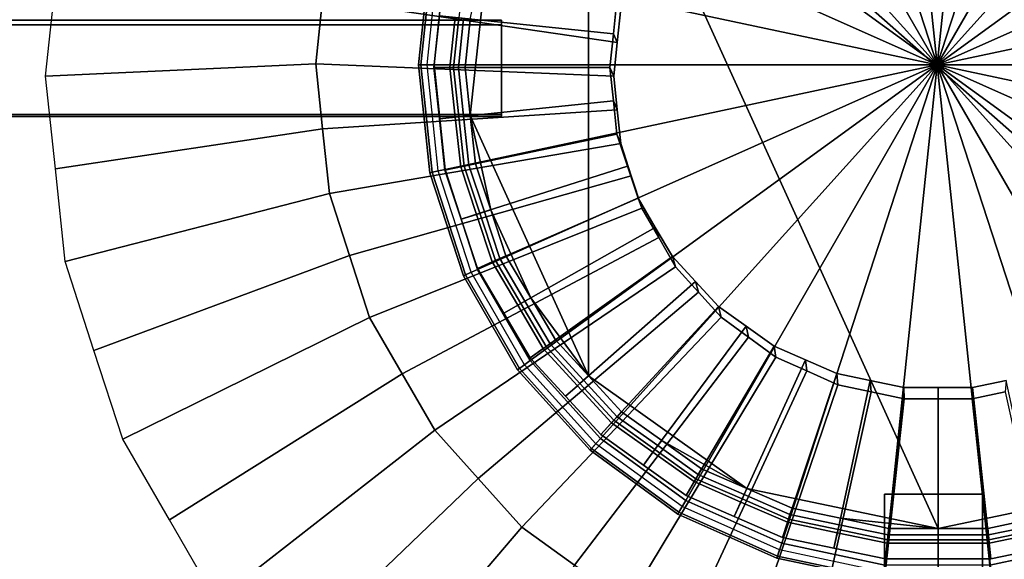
# Model space of a CAD drawing. Extents: x -11.5 to 11.5, y -9.9 to 10.6.
# Tile 4 of 33: x -8.7 to -5.9, y -4.2 to -2.7. Entities that reach past the tile are written whole.
import ezdxf

# ---------------------------------------------------------------- set-up
doc = ezdxf.new("R2010")
doc.units = 0
for name, color, linetype in [('CAST_IRON_-_PLATES_4', 27, 'CONTINUOUS'), ('GALVANIZED_METAL', 252, 'CONTINUOUS'), ('STAINLESS_STEEL', 251, 'CONTINUOUS')]:
    doc.layers.add(name, color=color, linetype=linetype)

msp = doc.modelspace()

# ---------------------------------------------------------------- linework, layer by layer
at = {"layer": 'CAST_IRON_-_PLATES_4'}
for points in [[(-6.2402, -1.3946, 1.5492), (-6.0935, -2.7907, 1.5492), (-6.5273, -1.4556, 1.5492)], [(-5.9468, -1.3946, 1.5492), (-6.0935, -2.7907, 1.5492), (-6.2402, -1.3946, 1.5492)], [(-5.6597, -1.4556, 1.5492), (-6.0935, -2.7907, 1.5492), (-5.9468, -1.3946, 1.5492)], [(-6.5273, -1.4556, 1.5492), (-6.0935, -2.7907, 1.5492), (-6.7954, -1.575, 1.5492)], [(-5.3916, -1.575, 1.5492), (-6.0935, -2.7907, 1.5492), (-5.6597, -1.4556, 1.5492)], [(-6.7954, -1.575, 1.5492), (-6.0935, -2.7907, 1.5492), (-7.0328, -1.7475, 1.5492)], [(-5.1542, -1.7475, 1.5492), (-6.0935, -2.7907, 1.5492), (-5.3916, -1.575, 1.5492)], [(-7.0328, -1.7475, 1.5492), (-6.0935, -2.7907, 1.5492), (-7.2292, -1.9656, 1.5492)], [(-4.9578, -1.9656, 1.5492), (-6.0935, -2.7907, 1.5492), (-5.1542, -1.7475, 1.5492)], [(-7.2292, -1.9656, 1.5492), (-6.0935, -2.7907, 1.5492), (-7.376, -2.2197, 1.5492)], [(-4.8111, -2.2197, 1.5492), (-6.0935, -2.7907, 1.5492), (-4.9578, -1.9656, 1.5492)], [(-7.376, -2.2197, 1.5492), (-6.0935, -2.7907, 1.5492), (-7.4666, -2.4989, 1.5492)], [(-4.7204, -2.4989, 1.5492), (-6.0935, -2.7907, 1.5492), (-4.8111, -2.2197, 1.5492)], [(-7.4859, -2.4948, 1.4209), (-7.5093, -2.4898, 1.4209), (-7.541, -2.7907, 1.4209), (-7.517, -2.7907, 1.4209)], [(-7.5093, -2.4898, 1.4209), (-7.5033, -2.4911, 1.485), (-7.5348, -2.7907, 1.485), (-7.541, -2.7907, 1.4209)], [(-7.5033, -2.4911, 1.485), (-7.4666, -2.4989, 1.5492), (-7.4973, -2.7907, 1.5492), (-7.5348, -2.7907, 1.485)], [(-7.4666, -2.4989, 1.5492), (-6.0935, -2.7907, 1.5492), (-7.4973, -2.7907, 1.5492)], [(-4.6897, -2.7907, 1.5492), (-6.0935, -2.7907, 1.5492), (-4.7204, -2.4989, 1.5492)], [(-9.5014, -2.6662, 1.9375), (-9.5014, -2.9345, 1.9375), (-7.3096, -2.9345, 2.0169), (-7.3096, -2.6662, 2.0169)], [(-9.4563, -2.6786, 2.348), (-9.5014, -2.6662, 1.9375), (-7.3096, -2.6662, 2.0169), (-7.3096, -2.6786, 2.348)], [(-9.4563, -2.6786, 2.348), (-7.3096, -2.6786, 2.348), (-7.3096, -2.9296, 2.348), (-9.4563, -2.9296, 2.348)], [(-7.3096, -2.9345, 2.0169), (-7.3096, -2.9296, 2.348), (-7.3096, -2.6786, 2.348), (-7.3096, -2.6662, 2.0169)], [(-7.517, -2.7907, 1.4209), (-7.541, -2.7907, 1.4209), (-7.5093, -3.0917, 1.4209), (-7.4859, -3.0867, 1.4209)], [(-7.541, -2.7907, 1.4209), (-7.5348, -2.7907, 1.485), (-7.5033, -3.0904, 1.485), (-7.5093, -3.0917, 1.4209)], [(-7.5348, -2.7907, 1.485), (-7.4973, -2.7907, 1.5492), (-7.4666, -3.0826, 1.5492), (-7.5033, -3.0904, 1.485)], [(-7.4973, -2.7907, 1.5492), (-6.0935, -2.7907, 1.5492), (-7.4666, -3.0826, 1.5492)], [(-7.4666, -3.0826, 1.5492), (-6.0935, -2.7907, 1.5492), (-7.376, -3.3617, 1.5492)], [(-7.376, -3.3617, 1.5492), (-6.0935, -2.7907, 1.5492), (-7.2292, -3.6159, 1.5492)], [(-7.2292, -3.6159, 1.5492), (-6.0935, -2.7907, 1.5492), (-7.0328, -3.834, 1.5492)], [(-7.0328, -3.834, 1.5492), (-6.0935, -2.7907, 1.5492), (-6.7954, -4.0065, 1.5492)], [(-6.7954, -4.0065, 1.5492), (-6.0935, -2.7907, 1.5492), (-6.5273, -4.1258, 1.5492)], [(-6.5273, -4.1258, 1.5492), (-6.0935, -2.7907, 1.5492), (-6.2402, -4.1869, 1.5492)], [(-6.2402, -4.1869, 1.5492), (-6.0935, -2.7907, 1.5492), (-5.9468, -4.1869, 1.5492)], [(-4.7204, -3.0826, 1.5492), (-6.0935, -2.7907, 1.5492), (-4.6897, -2.7907, 1.5492)], [(-4.8111, -3.3617, 1.5492), (-6.0935, -2.7907, 1.5492), (-4.7204, -3.0826, 1.5492)], [(-4.9578, -3.6159, 1.5492), (-6.0935, -2.7907, 1.5492), (-4.8111, -3.3617, 1.5492)], [(-5.1542, -3.834, 1.5492), (-6.0935, -2.7907, 1.5492), (-4.9578, -3.6159, 1.5492)], [(-5.3916, -4.0065, 1.5492), (-6.0935, -2.7907, 1.5492), (-5.1542, -3.834, 1.5492)], [(-5.6597, -4.1258, 1.5492), (-6.0935, -2.7907, 1.5492), (-5.3916, -4.0065, 1.5492)], [(-5.9468, -4.1869, 1.5492), (-6.0935, -2.7907, 1.5492), (-5.6597, -4.1258, 1.5492)], [(-7.3096, -2.9345, 2.0169), (-9.5014, -2.9345, 1.9375), (-9.4563, -2.9296, 2.348), (-7.3096, -2.9296, 2.348)], [(-7.4859, -3.0867, 1.4209), (-7.5093, -3.0917, 1.4209), (-7.4158, -3.3795, 1.4209), (-7.394, -3.3697, 1.4209)], [(-7.5093, -3.0917, 1.4209), (-7.5033, -3.0904, 1.485), (-7.4102, -3.377, 1.485), (-7.4158, -3.3795, 1.4209)], [(-7.5033, -3.0904, 1.485), (-7.4666, -3.0826, 1.5492), (-7.376, -3.3617, 1.5492), (-7.4102, -3.377, 1.485)], [(-7.394, -3.3697, 1.4209), (-7.4158, -3.3795, 1.4209), (-7.2645, -3.6415, 1.4209), (-7.2452, -3.6275, 1.4209)], [(-7.4158, -3.3795, 1.4209), (-7.4102, -3.377, 1.485), (-7.2596, -3.6379, 1.485), (-7.2645, -3.6415, 1.4209)], [(-7.4102, -3.377, 1.485), (-7.376, -3.3617, 1.5492), (-7.2292, -3.6159, 1.5492), (-7.2596, -3.6379, 1.485)], [(-7.2596, -3.6379, 1.485), (-7.2292, -3.6159, 1.5492), (-7.0328, -3.834, 1.5492), (-7.0579, -3.8618, 1.485)], [(-7.2452, -3.6275, 1.4209), (-7.2645, -3.6415, 1.4209), (-7.062, -3.8664, 1.4209), (-7.046, -3.8486, 1.4209)], [(-7.2645, -3.6415, 1.4209), (-7.2596, -3.6379, 1.485), (-7.0579, -3.8618, 1.485), (-7.062, -3.8664, 1.4209)], [(-7.0579, -3.8618, 1.485), (-7.0328, -3.834, 1.5492), (-6.7954, -4.0065, 1.5492), (-6.8142, -4.0389, 1.485)], [(-7.046, -3.8486, 1.4209), (-7.062, -3.8664, 1.4209), (-6.8172, -4.0443, 1.4209), (-6.8053, -4.0235, 1.4209)], [(-7.062, -3.8664, 1.4209), (-7.0579, -3.8618, 1.485), (-6.8142, -4.0389, 1.485), (-6.8172, -4.0443, 1.4209)], [(-6.8142, -4.0389, 1.485), (-6.7954, -4.0065, 1.5492), (-6.5273, -4.1258, 1.5492), (-6.5389, -4.1615, 1.485)], [(-5.9672, -3.9893, 2.0627), (-6.2409, -3.9893, 2.0627), (-6.2409, -5.3109, 1.9375), (-5.9672, -5.3109, 1.9375)], [(-5.9672, -3.9893, 2.348), (-5.9672, -5.2496, 2.348), (-6.2409, -5.2496, 2.348), (-6.2409, -3.9893, 2.348)], [(-6.2409, -3.9893, 2.0627), (-6.2409, -3.9893, 2.348), (-6.2409, -5.2496, 2.348), (-6.2409, -5.3109, 1.9375)], [(-6.2409, -3.9893, 2.0627), (-5.9672, -3.9893, 2.0627), (-5.9672, -3.9893, 2.348), (-6.2409, -3.9893, 2.348)], [(-5.9672, -3.9893, 2.348), (-5.9672, -3.9893, 2.0627), (-5.9672, -5.3109, 1.9375), (-5.9672, -5.2496, 2.348)], [(-6.8053, -4.0235, 1.4209), (-6.8172, -4.0443, 1.4209), (-6.5408, -4.1673, 1.4209), (-6.5334, -4.1446, 1.4209)], [(-6.8172, -4.0443, 1.4209), (-6.8142, -4.0389, 1.485), (-6.5389, -4.1615, 1.485), (-6.5408, -4.1673, 1.4209)], [(-6.5334, -4.1446, 1.4209), (-6.5408, -4.1673, 1.4209), (-6.2448, -4.2303, 1.4209), (-6.2423, -4.2065, 1.4209)], [(-6.5389, -4.1615, 1.485), (-6.5273, -4.1258, 1.5492), (-6.2402, -4.1869, 1.5492), (-6.2442, -4.2242, 1.485)], [(-5.9428, -4.2242, 1.485), (-5.9468, -4.1869, 1.5492), (-5.6597, -4.1258, 1.5492), (-5.6481, -4.1615, 1.485)], [(-5.9447, -4.2065, 1.4209), (-5.9422, -4.2303, 1.4209), (-5.6462, -4.1673, 1.4209), (-5.6536, -4.1446, 1.4209)], [(-6.5408, -4.1673, 1.4209), (-6.5389, -4.1615, 1.485), (-6.2442, -4.2242, 1.485), (-6.2448, -4.2303, 1.4209)], [(-5.9422, -4.2303, 1.4209), (-5.9428, -4.2242, 1.485), (-5.6481, -4.1615, 1.485), (-5.6462, -4.1673, 1.4209)]]:
    msp.add_3dface(points, dxfattribs=at)
at = {"layer": 'GALVANIZED_METAL'}
msp.add_3dface([(-10.8114, 9.0054, -1.7317), (-10.8114, -8.9641, -1.7317), (10.8114, -9.2996, -1.7317), (10.8114, 9.0054, -1.7317)], dxfattribs=at)
at = {"layer": 'STAINLESS_STEEL'}
for points in [[(-0.5073, -5.2258, 0.249), (-1.0791, -5.7841, 0.249), (-10.3961, 9.5221, 0.249), (-0.5073, 9.5216, 0.249)], [(-1.0791, -5.7841, 0.249), (-10.3961, -5.7841, 0.249), (-10.3961, 9.5221, 0.249)], [(-4.9536, -3.4411, 1.4038), (-6.6248, -1.6221, 1.4038), (-6.0908, -1.5109, 1.4038), (-5.5567, -1.6221, 1.4038)], [(-4.9536, -3.4411, 1.4038), (-5.115, -3.6587, 1.4038), (-7.0665, -1.9366, 1.4038), (-6.6248, -1.6221, 1.4038)], [(-7.3966, -2.9322, 1.4038), (-7.3395, -2.4, 1.4038), (-7.0665, -1.9366, 1.4038), (-7.0665, -3.6587, 1.4038)], [(-6.6248, -3.9732, 1.4038), (-7.0665, -3.6587, 1.4038), (-7.0665, -1.9366, 1.4038), (-6.0908, -4.0845, 1.4038)], [(-5.5567, -3.9732, 1.4038), (-6.0908, -4.0845, 1.4038), (-7.0665, -1.9366, 1.4038), (-5.115, -3.6587, 1.4038)], [(-7.3966, -2.6632, 1.4038), (-7.3395, -2.4, 1.4038), (-7.3966, -2.9322, 1.4038), (-7.411, -2.7977, 1.4038)], [(-6.9865, -2.728, 0.6659), (-7.8087, -2.6074, 0.6659), (-7.7897, -2.4266, 0.6659), (-6.9767, -2.6338, 0.6659)], [(-7.4286, -2.6599, 0.8215), (-6.9973, -2.7043, 0.804), (-6.9873, -2.6109, 0.804), (-7.4139, -2.5221, 0.8215)], [(-7.8087, -2.6074, 0.6659), (-7.8277, -2.7882, 0.6659), (-8.5815, -2.8221, 0.2626), (-8.5543, -2.5632, 0.2626)], [(-6.9964, -2.8221, 0.6659), (-7.8277, -2.7882, 0.6659), (-7.8087, -2.6074, 0.6659), (-6.9865, -2.728, 0.6659)], [(-6.9973, -2.7043, 0.804), (-6.9973, -2.7043, 0.6733), (-6.9873, -2.6109, 0.6733), (-6.9873, -2.6109, 0.804)], [(-6.9973, -2.7043, 0.6733), (-6.9865, -2.728, 0.6659), (-6.9767, -2.6338, 0.6659), (-6.9873, -2.6109, 0.6733)], [(-7.4982, -2.7977, 0.8759), (-7.4829, -2.6543, 0.8759), (-7.4383, -2.6589, 1.1743), (-7.4532, -2.7977, 1.1743)], [(-7.4434, -2.7977, 0.8215), (-7.4286, -2.6599, 0.8215), (-7.4829, -2.6543, 0.8759), (-7.4982, -2.7977, 0.8759)], [(-7.4532, -2.7977, 1.1743), (-7.4383, -2.6589, 1.1743), (-7.4151, -2.6613, 1.1743), (-7.4298, -2.7977, 1.1743)], [(-7.4434, -2.7977, 0.8215), (-7.0073, -2.7977, 0.804), (-6.9973, -2.7043, 0.804), (-7.4286, -2.6599, 0.8215)], [(-7.4298, -2.7977, 1.1743), (-7.4151, -2.6613, 1.1743), (-7.4151, -2.6613, 1.2409), (-7.4298, -2.7977, 1.2409)], [(-7.411, -2.7977, 1.4038), (-7.4298, -2.7977, 1.2409), (-7.4151, -2.6613, 1.2409), (-7.3966, -2.6632, 1.4038)], [(-7.0073, -2.7977, 0.804), (-7.0073, -2.7977, 0.6733), (-6.9973, -2.7043, 0.6733), (-6.9973, -2.7043, 0.804)], [(-7.0073, -2.7977, 0.6733), (-6.9964, -2.8221, 0.6659), (-6.9865, -2.728, 0.6659), (-6.9973, -2.7043, 0.6733)], [(-8.5815, -2.8221, 0.2626), (-7.8277, -2.7882, 0.6659), (-7.8087, -2.969, 0.6659), (-8.5543, -3.0811, 0.2626)], [(-6.9865, -2.9163, 0.6659), (-7.8087, -2.969, 0.6659), (-7.8277, -2.7882, 0.6659), (-6.9964, -2.8221, 0.6659)], [(-7.4829, -2.9411, 0.8759), (-7.4982, -2.7977, 0.8759), (-7.4532, -2.7977, 1.1743), (-7.4383, -2.9365, 1.1743)], [(-7.4286, -2.9355, 0.8215), (-7.4434, -2.7977, 0.8215), (-7.4982, -2.7977, 0.8759), (-7.4829, -2.9411, 0.8759)], [(-7.4383, -2.9365, 1.1743), (-7.4532, -2.7977, 1.1743), (-7.4298, -2.7977, 1.1743), (-7.4151, -2.9341, 1.1743)], [(-7.4286, -2.9355, 0.8215), (-6.9973, -2.8911, 0.804), (-7.0073, -2.7977, 0.804), (-7.4434, -2.7977, 0.8215)], [(-7.4151, -2.9341, 1.1743), (-7.4298, -2.7977, 1.1743), (-7.4298, -2.7977, 1.2409), (-7.4151, -2.9341, 1.2409)], [(-7.3966, -2.9322, 1.4038), (-7.4151, -2.9341, 1.2409), (-7.4298, -2.7977, 1.2409), (-7.411, -2.7977, 1.4038)], [(-6.9973, -2.8911, 0.804), (-6.9973, -2.8911, 0.6733), (-7.0073, -2.7977, 0.6733), (-7.0073, -2.7977, 0.804)], [(-6.9973, -2.8911, 0.6733), (-6.9865, -2.9163, 0.6659), (-6.9964, -2.8221, 0.6659), (-7.0073, -2.7977, 0.6733)], [(-7.4139, -3.0733, 0.8215), (-6.9873, -2.9844, 0.804), (-6.9973, -2.8911, 0.804), (-7.4286, -2.9355, 0.8215)], [(-6.9873, -2.9844, 0.804), (-6.9873, -2.9844, 0.6733), (-6.9973, -2.8911, 0.6733), (-6.9973, -2.8911, 0.804)], [(-6.9873, -2.9844, 0.6733), (-6.9767, -3.0104, 0.6659), (-6.9865, -2.9163, 0.6659), (-6.9973, -2.8911, 0.6733)], [(-6.9767, -3.0104, 0.6659), (-7.7897, -3.1498, 0.6659), (-7.8087, -2.969, 0.6659), (-6.9865, -2.9163, 0.6659)], [(-7.4139, -3.0733, 0.8215), (-7.4286, -2.9355, 0.8215), (-7.4829, -2.9411, 0.8759), (-7.4675, -3.0845, 0.8759)], [(-7.4675, -3.0845, 0.8759), (-7.4829, -2.9411, 0.8759), (-7.4383, -2.9365, 1.1743), (-7.4234, -3.0753, 1.1743)], [(-7.4234, -3.0753, 1.1743), (-7.4383, -2.9365, 1.1743), (-7.4151, -2.9341, 1.1743), (-7.4005, -3.0705, 1.1743)], [(-7.3822, -3.0667, 1.4038), (-7.4005, -3.0705, 1.2409), (-7.4151, -2.9341, 1.2409), (-7.3966, -2.9322, 1.4038)], [(-7.4005, -3.0705, 1.1743), (-7.4151, -2.9341, 1.1743), (-7.4151, -2.9341, 1.2409), (-7.4005, -3.0705, 1.2409)], [(-7.3395, -3.1953, 1.4038), (-7.3822, -3.0667, 1.4038), (-7.3966, -2.9322, 1.4038)], [(-7.3395, -3.1953, 1.4038), (-7.3966, -2.9322, 1.4038), (-7.0665, -3.6587, 1.4038), (-7.2279, -3.4411, 1.4038)], [(-7.8087, -2.969, 0.6659), (-7.7897, -3.1498, 0.6659), (-8.5271, -3.34, 0.2626), (-8.5543, -3.0811, 0.2626)], [(-7.3702, -3.2051, 0.8215), (-6.9577, -3.0737, 0.804), (-6.9873, -2.9844, 0.804), (-7.4139, -3.0733, 0.8215)], [(-6.9577, -3.0737, 0.804), (-6.9577, -3.0737, 0.6733), (-6.9873, -2.9844, 0.6733), (-6.9873, -2.9844, 0.804)], [(-6.9577, -3.0737, 0.6733), (-6.9474, -3.1005, 0.6659), (-6.9767, -3.0104, 0.6659), (-6.9873, -2.9844, 0.6733)], [(-6.9474, -3.1005, 0.6659), (-7.7336, -3.3227, 0.6659), (-7.7897, -3.1498, 0.6659), (-6.9767, -3.0104, 0.6659)], [(-7.3702, -3.2051, 0.8215), (-7.4139, -3.0733, 0.8215), (-7.4675, -3.0845, 0.8759), (-7.422, -3.2216, 0.8759)], [(-7.422, -3.2216, 0.8759), (-7.4675, -3.0845, 0.8759), (-7.4234, -3.0753, 1.1743), (-7.3794, -3.208, 1.1743)], [(-7.3794, -3.208, 1.1743), (-7.4234, -3.0753, 1.1743), (-7.4005, -3.0705, 1.1743), (-7.3573, -3.201, 1.1743)], [(-7.3395, -3.1953, 1.4038), (-7.3573, -3.201, 1.2409), (-7.4005, -3.0705, 1.2409), (-7.3822, -3.0667, 1.4038)], [(-7.3573, -3.201, 1.1743), (-7.4005, -3.0705, 1.1743), (-7.4005, -3.0705, 1.2409), (-7.3573, -3.201, 1.2409)], [(-7.3265, -3.3368, 0.8215), (-6.9281, -3.163, 0.804), (-6.9577, -3.0737, 0.804), (-7.3702, -3.2051, 0.8215)], [(-6.9281, -3.163, 0.804), (-6.9281, -3.163, 0.6733), (-6.9577, -3.0737, 0.6733), (-6.9577, -3.0737, 0.804)], [(-6.9281, -3.163, 0.6733), (-6.9181, -3.1905, 0.6659), (-6.9474, -3.1005, 0.6659), (-6.9577, -3.0737, 0.6733)], [(-6.9181, -3.1905, 0.6659), (-7.6775, -3.4956, 0.6659), (-7.7336, -3.3227, 0.6659), (-6.9474, -3.1005, 0.6659)], [(-8.5271, -3.34, 0.2626), (-7.7897, -3.1498, 0.6659), (-7.7336, -3.3227, 0.6659), (-8.4467, -3.5876, 0.2626)], [(-7.2558, -3.4568, 0.8215), (-6.8802, -3.2443, 0.804), (-6.9281, -3.163, 0.804), (-7.3265, -3.3368, 0.8215)], [(-6.8802, -3.2443, 0.804), (-6.8802, -3.2443, 0.6733), (-6.9281, -3.163, 0.6733), (-6.9281, -3.163, 0.804)], [(-6.8802, -3.2443, 0.6733), (-6.8708, -3.2725, 0.6659), (-6.9181, -3.1905, 0.6659), (-6.9281, -3.163, 0.6733)], [(-6.8708, -3.2725, 0.6659), (-7.5867, -3.653, 0.6659), (-7.6775, -3.4956, 0.6659), (-6.9181, -3.1905, 0.6659)], [(-7.3265, -3.3368, 0.8215), (-7.3702, -3.2051, 0.8215), (-7.422, -3.2216, 0.8759), (-7.3766, -3.3587, 0.8759)], [(-7.3766, -3.3587, 0.8759), (-7.422, -3.2216, 0.8759), (-7.3794, -3.208, 1.1743), (-7.3354, -3.3408, 1.1743)], [(-7.3354, -3.3408, 1.1743), (-7.3794, -3.208, 1.1743), (-7.3573, -3.201, 1.1743), (-7.314, -3.3314, 1.1743)], [(-7.2969, -3.3239, 1.4038), (-7.314, -3.3314, 1.2409), (-7.3573, -3.201, 1.2409), (-7.3395, -3.1953, 1.4038)], [(-7.314, -3.3314, 1.1743), (-7.3573, -3.201, 1.1743), (-7.3573, -3.201, 1.2409), (-7.314, -3.3314, 1.2409)], [(-7.2279, -3.4411, 1.4038), (-7.2969, -3.3239, 1.4038), (-7.3395, -3.1953, 1.4038)], [(-7.1851, -3.5768, 0.8215), (-6.8323, -3.3256, 0.804), (-6.8802, -3.2443, 0.804), (-7.2558, -3.4568, 0.8215)], [(-6.8323, -3.3256, 0.804), (-6.8323, -3.3256, 0.6733), (-6.8802, -3.2443, 0.6733), (-6.8802, -3.2443, 0.804)], [(-6.8323, -3.3256, 0.6733), (-6.8235, -3.3545, 0.6659), (-6.8708, -3.2725, 0.6659), (-6.8802, -3.2443, 0.6733)], [(-6.8235, -3.3545, 0.6659), (-7.4959, -3.8105, 0.6659), (-7.5867, -3.653, 0.6659), (-6.8708, -3.2725, 0.6659)], [(-7.7336, -3.3227, 0.6659), (-7.6775, -3.4956, 0.6659), (-8.3662, -3.8352, 0.2626), (-8.4467, -3.5876, 0.2626)], [(-7.2279, -3.4411, 1.4038), (-7.244, -3.4502, 1.2409), (-7.314, -3.3314, 1.2409), (-7.2969, -3.3239, 1.4038)], [(-7.2558, -3.4568, 0.8215), (-7.3265, -3.3368, 0.8215), (-7.3766, -3.3587, 0.8759), (-7.303, -3.4836, 0.8759)], [(-7.303, -3.4836, 0.8759), (-7.3766, -3.3587, 0.8759), (-7.3354, -3.3408, 1.1743), (-7.2642, -3.4616, 1.1743)], [(-7.2642, -3.4616, 1.1743), (-7.3354, -3.3408, 1.1743), (-7.314, -3.3314, 1.1743), (-7.244, -3.4502, 1.1743)], [(-7.244, -3.4502, 1.1743), (-7.314, -3.3314, 1.1743), (-7.314, -3.3314, 1.2409), (-7.244, -3.4502, 1.2409)], [(-7.0905, -3.6798, 0.8215), (-6.7682, -3.3954, 0.804), (-6.8323, -3.3256, 0.804), (-7.1851, -3.5768, 0.8215)], [(-6.7682, -3.3954, 0.804), (-6.7682, -3.3954, 0.6733), (-6.8323, -3.3256, 0.6733), (-6.8323, -3.3256, 0.804)], [(-6.7682, -3.3954, 0.6733), (-6.7601, -3.4248, 0.6659), (-6.8235, -3.3545, 0.6659), (-6.8323, -3.3256, 0.6733)], [(-6.7601, -3.4248, 0.6659), (-7.3744, -3.9456, 0.6659), (-7.4959, -3.8105, 0.6659), (-6.8235, -3.3545, 0.6659)], [(-6.9959, -3.7828, 0.8215), (-6.7041, -3.4652, 0.804), (-6.7682, -3.3954, 0.804), (-7.0905, -3.6798, 0.8215)], [(-6.7041, -3.4652, 0.804), (-6.7041, -3.4652, 0.6733), (-6.7682, -3.3954, 0.6733), (-6.7682, -3.3954, 0.804)], [(-6.7041, -3.4652, 0.6733), (-6.6968, -3.4952, 0.6659), (-6.7601, -3.4248, 0.6659), (-6.7682, -3.3954, 0.6733)], [(-6.6968, -3.4952, 0.6659), (-7.253, -4.0807, 0.6659), (-7.3744, -3.9456, 0.6659), (-6.7601, -3.4248, 0.6659)], [(-7.1851, -3.5768, 0.8215), (-7.2558, -3.4568, 0.8215), (-7.303, -3.4836, 0.8759), (-7.2294, -3.6084, 0.8759)], [(-7.2294, -3.6084, 0.8759), (-7.303, -3.4836, 0.8759), (-7.2642, -3.4616, 1.1743), (-7.193, -3.5825, 1.1743)], [(-7.193, -3.5825, 1.1743), (-7.2642, -3.4616, 1.1743), (-7.244, -3.4502, 1.1743), (-7.174, -3.569, 1.1743)], [(-7.1589, -3.5582, 1.4038), (-7.174, -3.569, 1.2409), (-7.244, -3.4502, 1.2409), (-7.2279, -3.4411, 1.4038)], [(-7.174, -3.569, 1.1743), (-7.244, -3.4502, 1.1743), (-7.244, -3.4502, 1.2409), (-7.174, -3.569, 1.2409)], [(-7.0665, -3.6587, 1.4038), (-7.1589, -3.5582, 1.4038), (-7.2279, -3.4411, 1.4038)], [(-6.8815, -3.8642, 0.8215), (-6.6265, -3.5204, 0.804), (-6.7041, -3.4652, 0.804), (-6.9959, -3.7828, 0.8215)], [(-6.6265, -3.5204, 0.804), (-6.6265, -3.5204, 0.6733), (-6.7041, -3.4652, 0.6733), (-6.7041, -3.4652, 0.804)], [(-6.6265, -3.5204, 0.6733), (-6.6202, -3.5508, 0.6659), (-6.6968, -3.4952, 0.6659), (-6.7041, -3.4652, 0.6733)], [(-7.6775, -3.4956, 0.6659), (-7.5867, -3.653, 0.6659), (-8.236, -4.0607, 0.2626), (-8.3662, -3.8352, 0.2626)], [(-6.6202, -3.5508, 0.6659), (-7.1061, -4.1875, 0.6659), (-7.253, -4.0807, 0.6659), (-6.6968, -3.4952, 0.6659)], [(-6.7671, -3.9457, 0.8215), (-6.549, -3.5756, 0.804), (-6.6265, -3.5204, 0.804), (-6.8815, -3.8642, 0.8215)], [(-6.549, -3.5756, 0.804), (-6.549, -3.5756, 0.6733), (-6.6265, -3.5204, 0.6733), (-6.6265, -3.5204, 0.804)], [(-6.549, -3.5756, 0.6733), (-6.5436, -3.6065, 0.6659), (-6.6202, -3.5508, 0.6659), (-6.6265, -3.5204, 0.6733)], [(-7.0977, -3.6862, 1.1743), (-7.193, -3.5825, 1.1743), (-7.174, -3.569, 1.1743), (-7.0804, -3.6709, 1.1743)], [(-7.0665, -3.6587, 1.4038), (-7.0804, -3.6709, 1.2409), (-7.174, -3.569, 1.2409), (-7.1589, -3.5582, 1.4038)], [(-7.0804, -3.6709, 1.1743), (-7.174, -3.569, 1.1743), (-7.174, -3.569, 1.2409), (-7.0804, -3.6709, 1.2409)], [(-6.5436, -3.6065, 0.6659), (-6.9592, -4.2944, 0.6659), (-7.1061, -4.1875, 0.6659), (-6.6202, -3.5508, 0.6659)], [(-7.0905, -3.6798, 0.8215), (-7.1851, -3.5768, 0.8215), (-7.2294, -3.6084, 0.8759), (-7.131, -3.7156, 0.8759)], [(-7.131, -3.7156, 0.8759), (-7.2294, -3.6084, 0.8759), (-7.193, -3.5825, 1.1743), (-7.0977, -3.6862, 1.1743)], [(-6.6379, -4.002, 0.8215), (-6.4615, -3.6138, 0.804), (-6.549, -3.5756, 0.804), (-6.7671, -3.9457, 0.8215)], [(-6.4615, -3.6138, 0.804), (-6.4615, -3.6138, 0.6733), (-6.549, -3.5756, 0.6733), (-6.549, -3.5756, 0.804)], [(-6.4615, -3.6138, 0.6733), (-6.4571, -3.645, 0.6659), (-6.5436, -3.6065, 0.6659), (-6.549, -3.5756, 0.6733)], [(-6.4571, -3.645, 0.6659), (-6.7933, -4.3683, 0.6659), (-6.9592, -4.2944, 0.6659), (-6.5436, -3.6065, 0.6659)], [(-6.5087, -4.0584, 0.8215), (-6.374, -3.6519, 0.804), (-6.4615, -3.6138, 0.804), (-6.6379, -4.002, 0.8215)], [(-6.374, -3.6519, 0.804), (-6.374, -3.6519, 0.6733), (-6.4615, -3.6138, 0.6733), (-6.4615, -3.6138, 0.804)], [(-6.374, -3.6519, 0.6733), (-6.3706, -3.6835, 0.6659), (-6.4571, -3.645, 0.6659), (-6.4615, -3.6138, 0.6733)], [(-7.5867, -3.653, 0.6659), (-7.4959, -3.8105, 0.6659), (-8.1058, -4.2862, 0.2626), (-8.236, -4.0607, 0.2626)], [(-6.3706, -3.6835, 0.6659), (-6.6275, -4.4423, 0.6659), (-6.7933, -4.3683, 0.6659), (-6.4571, -3.645, 0.6659)], [(-6.3704, -4.0872, 0.8215), (-6.2803, -3.6715, 0.804), (-6.374, -3.6519, 0.804), (-6.5087, -4.0584, 0.8215)], [(-6.2803, -3.6715, 0.804), (-6.2803, -3.6715, 0.6733), (-6.374, -3.6519, 0.6733), (-6.374, -3.6519, 0.804)], [(-6.2803, -3.6715, 0.6733), (-6.278, -3.7032, 0.6659), (-6.3706, -3.6835, 0.6659), (-6.374, -3.6519, 0.6733)], [(-6.9959, -3.7828, 0.8215), (-7.0905, -3.6798, 0.8215), (-7.131, -3.7156, 0.8759), (-7.0326, -3.8227, 0.8759)], [(-7.0024, -3.7899, 1.1743), (-7.0977, -3.6862, 1.1743), (-7.0804, -3.6709, 1.1743), (-6.9867, -3.7729, 1.1743)], [(-6.9742, -3.7592, 1.4038), (-6.9867, -3.7729, 1.2409), (-7.0804, -3.6709, 1.2409), (-7.0665, -3.6587, 1.4038)], [(-6.9867, -3.7729, 1.1743), (-7.0804, -3.6709, 1.1743), (-7.0804, -3.6709, 1.2409), (-6.9867, -3.7729, 1.2409)], [(-7.0665, -3.6587, 1.4038), (-6.6248, -3.9732, 1.4038), (-6.8625, -3.8387, 1.4038), (-6.9742, -3.7592, 1.4038)], [(-6.2321, -4.116, 0.8215), (-6.1866, -3.691, 0.804), (-6.2803, -3.6715, 0.804), (-6.3704, -4.0872, 0.8215)], [(-6.1866, -3.691, 0.804), (-6.1866, -3.691, 0.6733), (-6.2803, -3.6715, 0.6733), (-6.2803, -3.6715, 0.804)], [(-6.1866, -3.691, 0.6733), (-6.1854, -3.7229, 0.6659), (-6.278, -3.7032, 0.6659), (-6.2803, -3.6715, 0.6733)], [(-5.9012, -3.6715, 0.6733), (-5.9035, -3.7032, 0.6659), (-5.9961, -3.7229, 0.6659), (-5.9949, -3.691, 0.6733)], [(-5.8111, -4.0872, 0.8215), (-5.9012, -3.6715, 0.804), (-5.9949, -3.691, 0.804), (-5.9494, -4.116, 0.8215)], [(-5.9012, -3.6715, 0.804), (-5.9012, -3.6715, 0.6733), (-5.9949, -3.691, 0.6733), (-5.9949, -3.691, 0.804)], [(-7.0326, -3.8227, 0.8759), (-7.131, -3.7156, 0.8759), (-7.0977, -3.6862, 1.1743), (-7.0024, -3.7899, 1.1743)], [(-6.278, -3.7032, 0.6659), (-6.4499, -4.4801, 0.6659), (-6.6275, -4.4423, 0.6659), (-6.3706, -3.6835, 0.6659)], [(-6.1854, -3.7229, 0.6659), (-6.2723, -4.5178, 0.6659), (-6.4499, -4.4801, 0.6659), (-6.278, -3.7032, 0.6659)], [(-6.0908, -4.116, 0.8215), (-6.0908, -3.691, 0.804), (-6.1866, -3.691, 0.804), (-6.2321, -4.116, 0.8215)], [(-6.0908, -3.691, 0.804), (-6.0908, -3.691, 0.6733), (-6.1866, -3.691, 0.6733), (-6.1866, -3.691, 0.804)], [(-6.0908, -3.691, 0.6733), (-6.0908, -3.7229, 0.6659), (-6.1854, -3.7229, 0.6659), (-6.1866, -3.691, 0.6733)], [(-5.9494, -4.116, 0.8215), (-5.9949, -3.691, 0.804), (-6.0908, -3.691, 0.804), (-6.0908, -4.116, 0.8215)], [(-5.9949, -3.691, 0.804), (-5.9949, -3.691, 0.6733), (-6.0908, -3.691, 0.6733), (-6.0908, -3.691, 0.804)], [(-5.9949, -3.691, 0.6733), (-5.9961, -3.7229, 0.6659), (-6.0908, -3.7229, 0.6659), (-6.0908, -3.691, 0.6733)], [(-5.9035, -3.7032, 0.6659), (-5.7316, -4.4801, 0.6659), (-5.9092, -4.5178, 0.6659), (-5.9961, -3.7229, 0.6659)], [(-6.0908, -3.7229, 0.6659), (-6.0908, -4.5178, 0.6659), (-6.2723, -4.5178, 0.6659), (-6.1854, -3.7229, 0.6659)], [(-5.9961, -3.7229, 0.6659), (-5.9092, -4.5178, 0.6659), (-6.0908, -4.5178, 0.6659), (-6.0908, -3.7229, 0.6659)], [(-6.8625, -3.8387, 1.4038), (-6.8735, -3.8535, 1.2409), (-6.9867, -3.7729, 1.2409), (-6.9742, -3.7592, 1.4038)], [(-6.8815, -3.8642, 0.8215), (-6.9959, -3.7828, 0.8215), (-7.0326, -3.8227, 0.8759), (-6.9135, -3.9075, 0.8759)], [(-6.9135, -3.9075, 0.8759), (-7.0326, -3.8227, 0.8759), (-7.0024, -3.7899, 1.1743), (-6.8872, -3.872, 1.1743)], [(-6.8872, -3.872, 1.1743), (-7.0024, -3.7899, 1.1743), (-6.9867, -3.7729, 1.1743), (-6.8735, -3.8535, 1.1743)], [(-6.8735, -3.8535, 1.1743), (-6.9867, -3.7729, 1.1743), (-6.9867, -3.7729, 1.2409), (-6.8735, -3.8535, 1.2409)], [(-8.1058, -4.2862, 0.2626), (-7.4959, -3.8105, 0.6659), (-7.3744, -3.9456, 0.6659), (-7.9316, -4.4797, 0.2626)], [(-6.7509, -3.9182, 1.4038), (-6.7603, -3.9341, 1.2409), (-6.8735, -3.8535, 1.2409), (-6.8625, -3.8387, 1.4038)], [(-6.6248, -3.9732, 1.4038), (-6.7509, -3.9182, 1.4038), (-6.8625, -3.8387, 1.4038)], [(-6.7671, -3.9457, 0.8215), (-6.8815, -3.8642, 0.8215), (-6.9135, -3.9075, 0.8759), (-6.7945, -3.9922, 0.8759)], [(-6.7945, -3.9922, 0.8759), (-6.9135, -3.9075, 0.8759), (-6.8872, -3.872, 1.1743), (-6.772, -3.954, 1.1743)], [(-6.772, -3.954, 1.1743), (-6.8872, -3.872, 1.1743), (-6.8735, -3.8535, 1.1743), (-6.7603, -3.9341, 1.1743)], [(-6.7603, -3.9341, 1.1743), (-6.8735, -3.8535, 1.1743), (-6.8735, -3.8535, 1.2409), (-6.7603, -3.9341, 1.2409)], [(-6.6248, -3.9732, 1.4038), (-6.6324, -3.9899, 1.2409), (-6.7603, -3.9341, 1.2409), (-6.7509, -3.9182, 1.4038)], [(-7.3744, -3.9456, 0.6659), (-7.253, -4.0807, 0.6659), (-7.7574, -4.6732, 0.2626), (-7.9316, -4.4797, 0.2626)], [(-6.6379, -4.002, 0.8215), (-6.7671, -3.9457, 0.8215), (-6.7945, -3.9922, 0.8759), (-6.6601, -4.0509, 0.8759)], [(-6.6601, -4.0509, 0.8759), (-6.7945, -3.9922, 0.8759), (-6.772, -3.954, 1.1743), (-6.6419, -4.0108, 1.1743)], [(-6.6419, -4.0108, 1.1743), (-6.772, -3.954, 1.1743), (-6.7603, -3.9341, 1.1743), (-6.6324, -3.9899, 1.1743)], [(-6.6324, -3.9899, 1.1743), (-6.7603, -3.9341, 1.1743), (-6.7603, -3.9341, 1.2409), (-6.6324, -3.9899, 1.2409)], [(-6.4987, -4.0282, 1.4038), (-6.5045, -4.0457, 1.2409), (-6.6324, -3.9899, 1.2409), (-6.6248, -3.9732, 1.4038)], [(-6.6248, -3.9732, 1.4038), (-6.0908, -4.0845, 1.4038), (-6.3637, -4.0563, 1.4038), (-6.4987, -4.0282, 1.4038)], [(-6.0908, -4.0845, 1.4038), (-5.5567, -3.9732, 1.4038), (-5.8178, -4.0563, 1.4038), (-5.9527, -4.0845, 1.4038)], [(-6.5087, -4.0584, 0.8215), (-6.6379, -4.002, 0.8215), (-6.6601, -4.0509, 0.8759), (-6.5257, -4.1095, 0.8759)], [(-6.5257, -4.1095, 0.8759), (-6.6601, -4.0509, 0.8759), (-6.6419, -4.0108, 1.1743), (-6.5118, -4.0675, 1.1743)], [(-6.5118, -4.0675, 1.1743), (-6.6419, -4.0108, 1.1743), (-6.6324, -3.9899, 1.1743), (-6.5045, -4.0457, 1.1743)], [(-6.5045, -4.0457, 1.1743), (-6.6324, -3.9899, 1.1743), (-6.6324, -3.9899, 1.2409), (-6.5045, -4.0457, 1.2409)], [(-6.3637, -4.0563, 1.4038), (-6.3676, -4.0742, 1.2409), (-6.5045, -4.0457, 1.2409), (-6.4987, -4.0282, 1.4038)], [(-6.3704, -4.0872, 0.8215), (-6.5087, -4.0584, 0.8215), (-6.5257, -4.1095, 0.8759), (-6.3818, -4.1395, 0.8759)], [(-6.3725, -4.0965, 1.1743), (-6.5118, -4.0675, 1.1743), (-6.5045, -4.0457, 1.1743), (-6.3676, -4.0742, 1.1743)], [(-6.3676, -4.0742, 1.1743), (-6.5045, -4.0457, 1.1743), (-6.5045, -4.0457, 1.2409), (-6.3676, -4.0742, 1.2409)], [(-6.2288, -4.0845, 1.4038), (-6.2307, -4.1027, 1.2409), (-6.3676, -4.0742, 1.2409), (-6.3637, -4.0563, 1.4038)], [(-6.0908, -4.0845, 1.4038), (-6.2288, -4.0845, 1.4038), (-6.3637, -4.0563, 1.4038)], [(-5.8178, -4.0563, 1.4038), (-5.8139, -4.0742, 1.2409), (-5.9508, -4.1027, 1.2409), (-5.9527, -4.0845, 1.4038)], [(-7.253, -4.0807, 0.6659), (-7.1061, -4.1875, 0.6659), (-7.5468, -4.8262, 0.2626), (-7.7574, -4.6732, 0.2626)], [(-6.3818, -4.1395, 0.8759), (-6.5257, -4.1095, 0.8759), (-6.5118, -4.0675, 1.1743), (-6.3725, -4.0965, 1.1743)], [(-6.2321, -4.116, 0.8215), (-6.3704, -4.0872, 0.8215), (-6.3818, -4.1395, 0.8759), (-6.2379, -4.1695, 0.8759)], [(-6.2332, -4.1256, 1.1743), (-6.3725, -4.0965, 1.1743), (-6.3676, -4.0742, 1.1743), (-6.2307, -4.1027, 1.1743)], [(-6.2307, -4.1027, 1.1743), (-6.3676, -4.0742, 1.1743), (-6.3676, -4.0742, 1.2409), (-6.2307, -4.1027, 1.2409)], [(-6.0908, -4.0845, 1.4038), (-6.0908, -4.1027, 1.2409), (-6.2307, -4.1027, 1.2409), (-6.2288, -4.0845, 1.4038)], [(-5.9527, -4.0845, 1.4038), (-5.9508, -4.1027, 1.2409), (-6.0908, -4.1027, 1.2409), (-6.0908, -4.0845, 1.4038)], [(-5.8139, -4.0742, 1.1743), (-5.9508, -4.1027, 1.1743), (-5.9508, -4.1027, 1.2409), (-5.8139, -4.0742, 1.2409)], [(-5.809, -4.0965, 1.1743), (-5.9483, -4.1256, 1.1743), (-5.9508, -4.1027, 1.1743), (-5.8139, -4.0742, 1.1743)], [(-5.8111, -4.0872, 0.8215), (-5.9494, -4.116, 0.8215), (-5.9436, -4.1695, 0.8759), (-5.7997, -4.1395, 0.8759)], [(-6.2379, -4.1695, 0.8759), (-6.3818, -4.1395, 0.8759), (-6.3725, -4.0965, 1.1743), (-6.2332, -4.1256, 1.1743)], [(-6.0908, -4.116, 0.8215), (-6.2321, -4.116, 0.8215), (-6.2379, -4.1695, 0.8759), (-6.0908, -4.1695, 0.8759)], [(-6.0908, -4.1256, 1.1743), (-6.2332, -4.1256, 1.1743), (-6.2307, -4.1027, 1.1743), (-6.0908, -4.1027, 1.1743)], [(-6.0908, -4.1027, 1.1743), (-6.2307, -4.1027, 1.1743), (-6.2307, -4.1027, 1.2409), (-6.0908, -4.1027, 1.2409)], [(-5.9508, -4.1027, 1.1743), (-6.0908, -4.1027, 1.1743), (-6.0908, -4.1027, 1.2409), (-5.9508, -4.1027, 1.2409)], [(-5.9483, -4.1256, 1.1743), (-6.0908, -4.1256, 1.1743), (-6.0908, -4.1027, 1.1743), (-5.9508, -4.1027, 1.1743)], [(-5.9494, -4.116, 0.8215), (-6.0908, -4.116, 0.8215), (-6.0908, -4.1695, 0.8759), (-5.9436, -4.1695, 0.8759)], [(-5.7997, -4.1395, 0.8759), (-5.9436, -4.1695, 0.8759), (-5.9483, -4.1256, 1.1743), (-5.809, -4.0965, 1.1743)], [(-6.0908, -4.1695, 0.8759), (-6.2379, -4.1695, 0.8759), (-6.2332, -4.1256, 1.1743), (-6.0908, -4.1256, 1.1743)], [(-5.9436, -4.1695, 0.8759), (-6.0908, -4.1695, 0.8759), (-6.0908, -4.1256, 1.1743), (-5.9483, -4.1256, 1.1743)]]:
    msp.add_3dface(points, dxfattribs=at)

doc.saveas('drawing.dxf')
